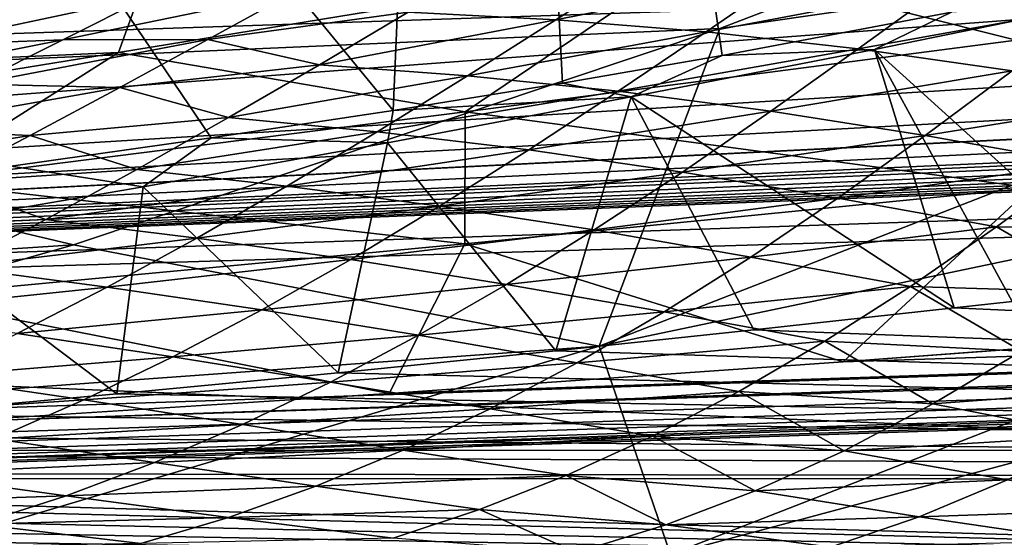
# Model space of a CAD drawing. Header units: metres. Extents: x -24 to 127, y -24 to 24.
# Tile 42 of 151: x 6.738 to 8.19, y -22.397 to -21.634. Entities that reach past the tile are written whole.
import ezdxf

# ---------------------------------------------------------------- set-up
doc = ezdxf.new("R2010")
doc.units = ezdxf.units.M
doc.layers.add('solid_12_381_051_XXX', color=7, linetype='CONTINUOUS')

msp = doc.modelspace()

# ---------------------------------------------------------------- linework, layer by layer
at = {"layer": 'solid_12_381_051_XXX'}
for points in [[(7.288805, -21.767714, 115.500305), (7.402788, -19.116707, 115.500305), (5.606357, -19.717772, 115.500305)], [(7.288805, -21.767714, 115.500305), (7.538472, -21.727501, 115.500305), (7.402788, -19.116707, 115.500305)], [(7.773795, -21.686855, 115.500305), (8.111662, -21.622686, 115.500305), (7.402788, -19.116707, 115.500305)], [(7.538472, -21.727501, 115.500305), (7.773795, -21.686855, 115.500305), (7.402788, -19.116707, 115.500305)], [(7.020652, -21.808189, 115.500305), (7.288805, -21.767714, 115.500305), (5.606357, -19.717772, 115.500305)], [(6.725582, -21.85014, 115.500305), (7.020652, -21.808189, 115.500305), (5.606357, -19.717772, 115.500305)], [(59.841751, -19.867161, 145.14682), (1.109345, -22.166018, 145.039566), (59.851875, -20.189493, 145.038406)], [(55.963516, -19.998268, 145.153839), (1.109345, -22.166018, 145.039566), (59.841751, -19.867161, 145.14682)], [(55.963516, -19.998268, 145.153839), (52.034367, -20.130415, 145.153961), (1.109345, -22.166018, 145.039566)], [(52.034367, -20.130415, 145.153961), (48.109379, -20.262423, 145.154083), (1.109345, -22.166018, 145.039566)], [(59.851875, -20.189493, 145.038406), (1.109345, -22.166018, 145.039566), (59.859264, -20.418592, 144.783661)], [(48.109379, -20.262423, 145.154083), (44.188541, -20.394289, 145.154205), (1.109345, -22.166018, 145.039566)], [(44.188541, -20.394289, 145.154205), (40.271862, -20.526018, 145.154312), (1.109345, -22.166018, 145.039566)], [(59.859264, -20.418592, 144.783661), (1.109345, -22.166018, 145.039566), (1.117308, -22.394527, 144.784851)], [(59.859264, -20.418592, 144.783661), (1.117308, -22.394527, 144.784851), (1.120382, -22.47504, 144.451126)], [(59.859264, -20.418592, 144.783661), (1.120382, -22.47504, 144.451126), (59.861588, -20.49943, 144.450089)], [(6.613466, -22.227875, 142.425186), (59.859268, -20.418762, 142.388962), (59.861588, -20.49943, 142.722702)], [(6.613466, -22.227875, 142.425186), (7.283093, -22.185158, 142.384247), (59.859268, -20.418762, 142.388962)], [(7.283093, -22.185158, 142.384247), (7.952052, -22.138771, 142.343018), (59.859268, -20.418762, 142.388962)], [(7.952052, -22.138771, 142.343018), (8.619524, -22.088577, 142.301987), (59.859268, -20.418762, 142.388962)], [(1.120382, -22.47504, 144.451126), (1.8965, -22.448938, 142.68895), (59.861588, -20.49943, 142.722702)], [(59.861588, -20.49943, 144.450089), (1.120382, -22.47504, 144.451126), (59.861588, -20.49943, 142.722702)], [(1.8965, -22.448938, 142.68895), (2.574058, -22.423161, 142.649353), (59.861588, -20.49943, 142.722702)], [(2.574058, -22.423161, 142.649353), (3.250641, -22.396427, 142.615494), (59.861588, -20.49943, 142.722702)], [(3.250641, -22.396427, 142.615494), (3.925891, -22.367735, 142.580002), (59.861588, -20.49943, 142.722702)], [(3.925891, -22.367735, 142.580002), (4.599798, -22.336807, 142.543045), (59.861588, -20.49943, 142.722702)], [(4.599798, -22.336807, 142.543045), (5.272353, -22.303373, 142.504776), (59.861588, -20.49943, 142.722702)], [(5.272353, -22.303373, 142.504776), (5.943547, -22.267155, 142.465408), (59.861588, -20.49943, 142.722702)], [(5.943547, -22.267155, 142.465408), (6.613466, -22.227875, 142.425186), (59.861588, -20.49943, 142.722702)], [(9.394648, -20.516787, 145.265808), (5.001327, -21.712252, 145.155365), (8.912516, -21.580709, 145.155258)], [(5.522888, -20.650442, 145.257324), (5.001327, -21.712252, 145.155365), (9.394648, -20.516787, 145.265808)], [(40.271862, -20.526018, 145.154312), (36.359341, -20.657604, 145.154434), (1.109345, -22.166018, 145.039566)], [(36.359341, -20.657604, 145.154434), (32.450977, -20.789053, 145.154556), (1.109345, -22.166018, 145.039566)], [(32.450977, -20.789053, 145.154556), (30.352413, -20.859632, 145.154617), (1.109345, -22.166018, 145.039566)], [(30.352413, -20.859632, 145.154617), (28.53182, -20.920864, 145.154663), (1.109345, -22.166018, 145.039566)], [(28.53182, -20.920864, 145.154663), (24.599512, -21.053118, 145.154785), (1.109345, -22.166018, 145.039566)], [(24.599512, -21.053118, 145.154785), (20.671427, -21.185228, 145.154907), (1.109345, -22.166018, 145.039566)], [(7.692328, -21.143669), (5.827826, -21.732061), (8.709864, -21.286419)], [(5.904876, -21.711344, 102.617699), (5.827826, -21.732061), (7.692328, -21.143669)], [(6.063546, -21.667566, 102.485863), (5.904876, -21.711344, 102.617699), (7.692328, -21.143669)], [(6.238201, -21.617929, 102.339073), (6.063546, -21.667566, 102.485863), (7.692328, -21.143669)], [(20.671427, -21.185228, 145.154907), (16.747566, -21.317198, 145.155014), (1.109345, -22.166018, 145.039566)], [(5.827826, -21.732061), (7.7701, -21.647043), (8.709864, -21.286419)], [(9.392717, -21.413239, -0.07612), (8.709864, -21.286419), (7.7701, -21.647043)], [(16.747566, -21.317198, 145.155014), (12.827929, -21.449024, 145.155136), (1.109345, -22.166018, 145.039566)], [(7.729041, -21.543633, 141.10553), (8.573923, -21.403667, 141.16217), (8.206804, -21.66412, 141.553833)], [(7.592345, -22.115746, -0.07612), (9.392717, -21.413239, -0.07612), (7.7701, -21.647043)], [(9.523148, -21.71059, -0.293171), (9.392717, -21.413239, -0.07612), (7.592345, -22.115746, -0.07612)], [(-10.794077, -21.435608, -4), (10.799569, -21.432852, -4), (8.949168, -22.26848, -4)], [(-10.794077, -21.435608, -4), (8.949168, -22.26848, -4), (-8.933308, -22.274727, -4)], [(12.827929, -21.449024, 145.155136), (8.912516, -21.580709, 145.155258), (1.109345, -22.166018, 145.039566)], [(6.115784, -21.716347, 140.484711), (6.931497, -21.550285, 140.568512), (6.88378, -21.682331, 141.050568)], [(6.236341, -21.633913, 139.973083), (6.931497, -21.550285, 140.568512), (6.115784, -21.716347, 140.484711)], [(6.88378, -21.682331, 141.050568), (7.729041, -21.543633, 141.10553), (7.39479, -21.769831, 141.533844)], [(6.931497, -21.550285, 140.568512), (7.729041, -21.543633, 141.10553), (6.88378, -21.682331, 141.050568)], [(7.729041, -21.543633, 141.10553), (8.206804, -21.66412, 141.553833), (7.39479, -21.769831, 141.533844)], [(7.310857, -21.622902, 105.363159), (7.655854, -21.552238, 105.4151), (7.528444, -21.634094, 105.602348)], [(7.528444, -21.634094, 105.602348), (7.655854, -21.552238, 105.4151), (7.876491, -21.564972, 105.651016)], [(7.528444, -21.634094, 105.602348), (7.876491, -21.564972, 105.651016), (7.749952, -21.651892, 105.836868)], [(7.749952, -21.651892, 105.836868), (7.876491, -21.564972, 105.651016), (8.099907, -21.585361, 105.883934)], [(8.912516, -21.580709, 145.155258), (5.001327, -21.712252, 145.155365), (1.109345, -22.166018, 145.039566)], [(6.801687, -21.663801, 104.996948), (7.142294, -21.593571, 105.053177), (7.015622, -21.66316, 105.239044)], [(6.801687, -21.663801, 104.996948), (6.929343, -21.59943, 104.809662), (7.142294, -21.593571, 105.053177)], [(7.015622, -21.66316, 105.239044), (7.142294, -21.593571, 105.053177), (7.310857, -21.622902, 105.363159)], [(7.749952, -21.651892, 105.836868), (8.099907, -21.585361, 105.883934), (7.974155, -21.677053, 106.06842)], [(7.974155, -21.677053, 106.06842), (8.099907, -21.585361, 105.883934), (8.326091, -21.613363, 106.113655)], [(6.590011, -21.671526, 104.752846), (6.929343, -21.59943, 104.809662), (6.801687, -21.663801, 104.996948)], [(6.590011, -21.671526, 104.752846), (6.718683, -21.612379, 104.56411), (6.929343, -21.59943, 104.809662)], [(7.997988, -21.677774, 115.475311), (8.344074, -21.607254, 115.477081), (8.111662, -21.622686, 115.500305)], [(8.385061, -22.028481, 115.270531), (8.344074, -21.607254, 115.477081), (7.997988, -21.677774, 115.475311)], [(7.015622, -21.66316, 105.239044), (7.310857, -21.622902, 105.363159), (7.17995, -21.700394, 105.55497)], [(7.17995, -21.700394, 105.55497), (7.310857, -21.622902, 105.363159), (7.528444, -21.634094, 105.602348)], [(7.997988, -21.677774, 115.475311), (8.111662, -21.622686, 115.500305), (7.773795, -21.686855, 115.500305)], [(7.974155, -21.677053, 106.06842), (8.326091, -21.613363, 106.113655), (8.201056, -21.709431, 106.296738)], [(7.17995, -21.700394, 105.55497), (7.528444, -21.634094, 105.602348), (7.398122, -21.716793, 105.793121)], [(7.398122, -21.716793, 105.793121), (7.528444, -21.634094, 105.602348), (7.749952, -21.651892, 105.836868)], [(5.827826, -21.732061), (6.817769, -21.965998), (7.7701, -21.647043)], [(7.592345, -22.115746, -0.07612), (7.7701, -21.647043), (6.817769, -21.965998)], [(7.398122, -21.716793, 105.793121), (7.749952, -21.651892, 105.836868), (7.620256, -21.739458, 106.026466)], [(7.620256, -21.739458, 106.026466), (7.749952, -21.651892, 105.836868), (7.974155, -21.677053, 106.06842)], [(6.459033, -21.731592, 104.944702), (6.801687, -21.663801, 104.996948), (6.671302, -21.729221, 105.187897)], [(6.459033, -21.731592, 104.944702), (6.590011, -21.671526, 104.752846), (6.801687, -21.663801, 104.996948)], [(6.671302, -21.729221, 105.187897), (7.015622, -21.66316, 105.239044), (6.885876, -21.733849, 105.428963)], [(6.671302, -21.729221, 105.187897), (6.801687, -21.663801, 104.996948), (7.015622, -21.66316, 105.239044)], [(6.885876, -21.733849, 105.428963), (7.015622, -21.66316, 105.239044), (7.17995, -21.700394, 105.55497)], [(7.39479, -21.769831, 141.533844), (8.206804, -21.66412, 141.553833), (8.229094, -21.882061, 141.950592)], [(7.620256, -21.739458, 106.026466), (7.974155, -21.677053, 106.06842), (7.845222, -21.768953, 106.256523)], [(7.639717, -21.747885, 115.468269), (7.997988, -21.677774, 115.475311), (7.773795, -21.686855, 115.500305)], [(8.11586, -22.059225, 115.259605), (7.997988, -21.677774, 115.475311), (7.639717, -21.747885, 115.468269)], [(7.845222, -21.768953, 106.256523), (7.974155, -21.677053, 106.06842), (8.201056, -21.709431, 106.296738)], [(8.201226, -22.049633, 115.263199), (8.385061, -22.028481, 115.270531), (7.997988, -21.677774, 115.475311)], [(8.11586, -22.059225, 115.259605), (8.201226, -22.049633, 115.263199), (7.997988, -21.677774, 115.475311)], [(6.039366, -21.819605, 140.996185), (6.88378, -21.682331, 141.050568), (6.583505, -21.87286, 141.514313)], [(6.115784, -21.716347, 140.484711), (6.88378, -21.682331, 141.050568), (6.039366, -21.819605, 140.996185)], [(6.88378, -21.682331, 141.050568), (7.39479, -21.769831, 141.533844), (6.583505, -21.87286, 141.514313)], [(7.639717, -21.747885, 115.468269), (7.773795, -21.686855, 115.500305), (7.538472, -21.727501, 115.500305)], [(6.885876, -21.733849, 105.428963), (7.17995, -21.700394, 105.55497), (7.045858, -21.778511, 105.750862)], [(7.045858, -21.778511, 105.750862), (7.17995, -21.700394, 105.55497), (7.398122, -21.716793, 105.793121)], [(9.523148, -21.71059, -0.293171), (7.592345, -22.115746, -0.07612), (7.697775, -22.422853, -0.293171)], [(9.523148, -21.71059, -0.293171), (7.697775, -22.422853, -0.293171), (9.610233, -21.909126, -0.618042)], [(7.845222, -21.768953, 106.256523), (8.201056, -21.709431, 106.296738), (8.073073, -21.804955, 106.482956)], [(8.073073, -21.804955, 106.482956), (8.201056, -21.709431, 106.296738), (8.432262, -21.747463, 106.51918)], [(7.045858, -21.778511, 105.750862), (7.398122, -21.716793, 105.793121), (7.265177, -21.799376, 105.98703)], [(7.265177, -21.799376, 105.98703), (7.398122, -21.716793, 105.793121), (7.620256, -21.739458, 106.026466)], [(5.827826, -21.732061), (3.91418, -22.156349), (6.817769, -21.965998)], [(6.537877, -21.795437, 105.382965), (6.671302, -21.729221, 105.187897), (6.885876, -21.733849, 105.428963)], [(6.537877, -21.795437, 105.382965), (6.885876, -21.733849, 105.428963), (6.753718, -21.804752, 105.621994)], [(6.753718, -21.804752, 105.621994), (6.885876, -21.733849, 105.428963), (7.045858, -21.778511, 105.750862)], [(7.265177, -21.799376, 105.98703), (7.620256, -21.739458, 106.026466), (7.488596, -21.825954, 106.218102)], [(7.639717, -21.747885, 115.468269), (7.538472, -21.727501, 115.500305), (7.288805, -21.767714, 115.500305)], [(7.488596, -21.825954, 106.218102), (7.620256, -21.739458, 106.026466), (7.845222, -21.768953, 106.256523)], [(7.280642, -21.815535, 115.456024), (7.639717, -21.747885, 115.468269), (7.288805, -21.767714, 115.500305)], [(7.528381, -22.122255, 115.231728), (7.639717, -21.747885, 115.468269), (7.280642, -21.815535, 115.456024)], [(7.528381, -22.122255, 115.231728), (7.8206, -22.091446, 115.246307), (7.639717, -21.747885, 115.468269)], [(7.8206, -22.091446, 115.246307), (8.11586, -22.059225, 115.259605), (7.639717, -21.747885, 115.468269)], [(8.073073, -21.804955, 106.482956), (8.432262, -21.747463, 106.51918), (8.305329, -21.845877, 106.703239)], [(7.280642, -21.815535, 115.456024), (7.288805, -21.767714, 115.500305), (7.020652, -21.808189, 115.500305)], [(7.488596, -21.825954, 106.218102), (7.845222, -21.768953, 106.256523), (7.714984, -21.858677, 106.445572)], [(7.714984, -21.858677, 106.445572), (7.845222, -21.768953, 106.256523), (8.073073, -21.804955, 106.482956)], [(6.583505, -21.87286, 141.514313), (7.39479, -21.769831, 141.533844), (7.394577, -21.964525, 141.965668)], [(6.753718, -21.804752, 105.621994), (7.045858, -21.778511, 105.750862), (6.911059, -21.855095, 105.947235)], [(6.911059, -21.855095, 105.947235), (7.045858, -21.778511, 105.750862), (7.265177, -21.799376, 105.98703)], [(7.39479, -21.769831, 141.533844), (8.229094, -21.882061, 141.950592), (7.394577, -21.964525, 141.965668)], [(6.403875, -21.86075, 105.578568), (6.537877, -21.795437, 105.382965), (6.753718, -21.804752, 105.621994)], [(6.403875, -21.86075, 105.578568), (6.753718, -21.804752, 105.621994), (6.621445, -21.874077, 105.814789)], [(6.621445, -21.874077, 105.814789), (6.753718, -21.804752, 105.621994), (6.911059, -21.855095, 105.947235)], [(6.920301, -21.880556, 115.439079), (7.020652, -21.808189, 115.500305), (6.725582, -21.85014, 115.500305)], [(6.911059, -21.855095, 105.947235), (7.265177, -21.799376, 105.98703), (7.132029, -21.879526, 106.180588)], [(6.920301, -21.880556, 115.439079), (7.280642, -21.815535, 115.456024), (7.020652, -21.808189, 115.500305)], [(7.132029, -21.879526, 106.180588), (7.265177, -21.799376, 105.98703), (7.488596, -21.825954, 106.218102)], [(7.714984, -21.858677, 106.445572), (8.073073, -21.804955, 106.482956), (7.944353, -21.897118, 106.669159)], [(7.944353, -21.897118, 106.669159), (8.073073, -21.804955, 106.482956), (8.305329, -21.845877, 106.703239)], [(7.207724, -22.154615, 115.214317), (7.280642, -21.815535, 115.456024), (6.920301, -21.880556, 115.439079)], [(7.132029, -21.879526, 106.180588), (7.488596, -21.825954, 106.218102), (7.357072, -21.909119, 106.408775)], [(7.207724, -22.154615, 115.214317), (7.528381, -22.122255, 115.231728), (7.280642, -21.815535, 115.456024)], [(7.357072, -21.909119, 106.408775), (7.488596, -21.825954, 106.218102), (7.714984, -21.858677, 106.445572)], [(6.558884, -21.942703, 115.417892), (6.920301, -21.880556, 115.439079), (6.725582, -21.85014, 115.500305)], [(6.621445, -21.874077, 105.814789), (6.911059, -21.855095, 105.947235), (6.776858, -21.928783, 106.142265)], [(6.776858, -21.928783, 106.142265), (6.911059, -21.855095, 105.947235), (7.132029, -21.879526, 106.180588)], [(7.944353, -21.897118, 106.669159), (8.305329, -21.845877, 106.703239), (8.178073, -21.939728, 106.886551)], [(8.178073, -21.939728, 106.886551), (8.305329, -21.845877, 106.703239), (8.475513, -21.941927, 107.012512)], [(7.357072, -21.909119, 106.408775), (7.714984, -21.858677, 106.445572), (7.585114, -21.944141, 106.633224)], [(7.585114, -21.944141, 106.633224), (7.714984, -21.858677, 106.445572), (7.944353, -21.897118, 106.669159)], [(6.489847, -21.940945, 106.006271), (6.621445, -21.874077, 105.814789), (6.776858, -21.928783, 106.142265)], [(6.881626, -22.185942, 115.195236), (6.920301, -21.880556, 115.439079), (6.558884, -21.942703, 115.417892)], [(6.583505, -21.87286, 141.514313), (7.394577, -21.964525, 141.965668), (6.561637, -22.042599, 141.98056)], [(6.776858, -21.928783, 106.142265), (7.132029, -21.879526, 106.180588), (6.999561, -21.956049, 106.372589)], [(6.881626, -22.185942, 115.195236), (7.207724, -22.154615, 115.214317), (6.920301, -21.880556, 115.439079)], [(6.999561, -21.956049, 106.372589), (7.132029, -21.879526, 106.180588), (7.357072, -21.909119, 106.408775)], [(7.394577, -21.964525, 141.965668), (8.229094, -21.882061, 141.950592), (7.952052, -22.138771, 142.343018)], [(8.229094, -21.882061, 141.950592), (8.619524, -22.088577, 142.301987), (7.952052, -22.138771, 142.343018)], [(7.585114, -21.944141, 106.633224), (7.944353, -21.897118, 106.669159), (7.816141, -21.984064, 106.853668)], [(7.816141, -21.984064, 106.853668), (7.944353, -21.897118, 106.669159), (8.178073, -21.939728, 106.886551)], [(6.999561, -21.956049, 106.372589), (7.357072, -21.909119, 106.408775), (7.226222, -21.987898, 106.597824)], [(7.226222, -21.987898, 106.597824), (7.357072, -21.909119, 106.408775), (7.585114, -21.944141, 106.633224)], [(7.697775, -22.422853, -0.293171), (7.768168, -22.627901, -0.618042), (9.610233, -21.909126, -0.618042)], [(9.610233, -21.909126, -0.618042), (7.768168, -22.627901, -0.618042), (8.862804, -22.303602, -1)], [(6.489847, -21.940945, 106.006271), (6.776858, -21.928783, 106.142265), (6.643054, -21.999136, 106.336311)], [(6.643054, -21.999136, 106.336311), (6.776858, -21.928783, 106.142265), (6.999561, -21.956049, 106.372589)], [(6.548107, -22.2162, 115.1745), (6.881626, -22.185942, 115.195236), (6.558884, -21.942703, 115.417892)], [(7.816141, -21.984064, 106.853668), (8.178073, -21.939728, 106.886551), (8.05139, -22.027386, 107.068008)], [(8.05139, -22.027386, 107.068008), (8.178073, -21.939728, 106.886551), (8.34498, -22.036428, 107.198967)], [(8.178073, -21.939728, 106.886551), (8.475513, -21.941927, 107.012512), (8.34498, -22.036428, 107.198967)], [(6.643054, -21.999136, 106.336311), (6.999561, -21.956049, 106.372589), (6.86726, -22.028637, 106.563873)], [(6.86726, -22.028637, 106.563873), (6.999561, -21.956049, 106.372589), (7.226222, -21.987898, 106.597824)], [(7.226222, -21.987898, 106.597824), (7.585114, -21.944141, 106.633224), (7.45582, -22.02445, 106.819313)], [(7.45582, -22.02445, 106.819313), (7.585114, -21.944141, 106.633224), (7.816141, -21.984064, 106.853668)], [(3.91418, -22.156349), (5.857381, -22.241613), (6.817769, -21.965998)], [(7.592345, -22.115746, -0.07612), (6.817769, -21.965998), (5.857381, -22.241613)], [(6.561637, -22.042599, 141.98056), (7.394577, -21.964525, 141.965668), (7.283093, -22.185158, 142.384247)], [(7.394577, -21.964525, 141.965668), (7.952052, -22.138771, 142.343018), (7.283093, -22.185158, 142.384247)], [(7.45582, -22.02445, 106.819313), (7.816141, -21.984064, 106.853668), (7.688337, -22.065077, 107.036789)], [(7.688337, -22.065077, 107.036789), (7.816141, -21.984064, 106.853668), (8.05139, -22.027386, 107.068008)], [(6.508961, -22.066004, 106.530457), (6.643054, -21.999136, 106.336311), (6.86726, -22.028637, 106.563873)], [(6.86726, -22.028637, 106.563873), (7.226222, -21.987898, 106.597824), (7.095325, -22.062084, 106.786407)], [(7.095325, -22.062084, 106.786407), (7.226222, -21.987898, 106.597824), (7.45582, -22.02445, 106.819313)], [(6.508961, -22.066004, 106.530457), (6.86726, -22.028637, 106.563873), (6.734655, -22.097006, 106.755219)], [(6.734655, -22.097006, 106.755219), (6.86726, -22.028637, 106.563873), (7.095325, -22.062084, 106.786407)], [(7.095325, -22.062084, 106.786407), (7.45582, -22.02445, 106.819313), (7.326304, -22.099438, 107.005119)], [(7.326304, -22.099438, 107.005119), (7.45582, -22.02445, 106.819313), (7.688337, -22.065077, 107.036789)], [(7.688337, -22.065077, 107.036789), (8.05139, -22.027386, 107.068008), (7.924911, -22.108299, 107.248314)], [(7.924911, -22.108299, 107.248314), (8.05139, -22.027386, 107.068008), (8.214842, -22.122795, 107.383797)], [(8.05139, -22.027386, 107.068008), (8.34498, -22.036428, 107.198967), (8.214842, -22.122795, 107.383797)], [(6.561637, -22.042599, 141.98056), (7.283093, -22.185158, 142.384247), (6.613466, -22.227875, 142.425186)], [(13.647905, -22.31299, 115.09594), (8.11586, -22.059225, 115.259605), (7.8206, -22.091446, 115.246307)], [(13.647905, -22.31299, 115.09594), (8.201226, -22.049633, 115.263199), (8.11586, -22.059225, 115.259605)], [(6.734655, -22.097006, 106.755219), (7.095325, -22.062084, 106.786407), (6.964143, -22.131237, 106.974968)], [(6.964143, -22.131237, 106.974968), (7.095325, -22.062084, 106.786407), (7.326304, -22.099438, 107.005119)], [(7.326304, -22.099438, 107.005119), (7.688337, -22.065077, 107.036789), (7.56019, -22.139957, 107.219757)], [(7.56019, -22.139957, 107.219757), (7.688337, -22.065077, 107.036789), (7.924911, -22.108299, 107.248314)], [(6.602009, -22.160524, 106.946335), (6.734655, -22.097006, 106.755219), (6.964143, -22.131237, 106.974968)], [(6.964143, -22.131237, 106.974968), (7.326304, -22.099438, 107.005119), (7.196535, -22.168514, 107.190826)], [(7.196535, -22.168514, 107.190826), (7.326304, -22.099438, 107.005119), (7.56019, -22.139957, 107.219757)], [(13.647905, -22.31299, 115.09594), (7.8206, -22.091446, 115.246307), (7.528381, -22.122255, 115.231728)], [(5.740109, -22.667179, -0.07612), (7.592345, -22.115746, -0.07612), (5.857381, -22.241613)], [(7.697775, -22.422853, -0.293171), (7.592345, -22.115746, -0.07612), (5.740109, -22.667179, -0.07612)], [(7.56019, -22.139957, 107.219757), (7.924911, -22.108299, 107.248314), (7.798021, -22.18219, 107.42852)], [(7.798021, -22.18219, 107.42852), (7.924911, -22.108299, 107.248314), (8.084278, -22.200788, 107.568382)], [(7.924911, -22.108299, 107.248314), (8.214842, -22.122795, 107.383797), (8.084278, -22.200788, 107.568382)], [(6.602009, -22.160524, 106.946335), (6.964143, -22.131237, 106.974968), (6.832912, -22.194742, 107.163269)], [(6.832912, -22.194742, 107.163269), (6.964143, -22.131237, 106.974968), (7.196535, -22.168514, 107.190826)], [(13.647905, -22.31299, 115.09594), (7.528381, -22.122255, 115.231728), (7.207724, -22.154615, 115.214317)], [(8.084278, -22.200788, 107.568382), (8.214842, -22.122795, 107.383797), (8.453722, -22.172993, 107.591148)], [(7.196535, -22.168514, 107.190826), (7.56019, -22.139957, 107.219757), (7.431812, -22.208017, 107.402557)], [(7.431812, -22.208017, 107.402557), (7.56019, -22.139957, 107.219757), (7.798021, -22.18219, 107.42852)], [(6.469379, -22.218826, 107.137222), (6.602009, -22.160524, 106.946335), (6.832912, -22.194742, 107.163269)], [(13.647905, -22.31299, 115.09594), (7.207724, -22.154615, 115.214317), (6.881626, -22.185942, 115.195236)], [(6.832912, -22.194742, 107.163269), (7.196535, -22.168514, 107.190826), (7.06669, -22.23114, 107.376282)], [(7.06669, -22.23114, 107.376282), (7.196535, -22.168514, 107.190826), (7.431812, -22.208017, 107.402557)], [(8.084278, -22.200788, 107.568382), (8.453722, -22.172993, 107.591148), (8.324159, -22.247972, 107.773132)], [(13.647905, -22.31299, 115.09594), (6.881626, -22.185942, 115.195236), (6.548107, -22.2162, 115.1745)], [(7.431812, -22.208017, 107.402557), (7.798021, -22.18219, 107.42852), (7.670905, -22.248346, 107.608536)], [(7.670905, -22.248346, 107.608536), (7.798021, -22.18219, 107.42852), (7.953378, -22.269667, 107.752831)], [(7.798021, -22.18219, 107.42852), (8.084278, -22.200788, 107.568382), (7.953378, -22.269667, 107.752831)], [(6.469379, -22.218826, 107.137222), (6.832912, -22.194742, 107.163269), (6.701655, -22.252295, 107.351387)], [(6.701655, -22.252295, 107.351387), (6.832912, -22.194742, 107.163269), (7.06669, -22.23114, 107.376282)], [(7.953378, -22.269667, 107.752831), (8.084278, -22.200788, 107.568382), (8.324159, -22.247972, 107.773132)], [(13.647905, -22.31299, 115.09594), (6.548107, -22.2162, 115.1745), (6.191909, -22.246538, 115.151146)], [(7.06669, -22.23114, 107.376282), (7.431812, -22.208017, 107.402557), (7.303321, -22.268837, 107.585159)], [(7.303321, -22.268837, 107.585159), (7.431812, -22.208017, 107.402557), (7.670905, -22.248346, 107.608536)], [(6.701655, -22.252295, 107.351387), (7.06669, -22.23114, 107.376282), (6.936773, -22.287075, 107.561615)], [(6.936773, -22.287075, 107.561615), (7.06669, -22.23114, 107.376282), (7.303321, -22.268837, 107.585159)], [(13.647905, -22.31299, 115.09594), (6.191909, -22.246538, 115.151146), (5.840694, -22.274395, 115.127113)], [(7.953378, -22.269667, 107.752831), (8.324159, -22.247972, 107.773132), (8.19425, -22.312819, 107.955017)], [(6.570369, -22.303623, 107.539413), (6.701655, -22.252295, 107.351387), (6.936773, -22.287075, 107.561615)], [(7.303321, -22.268837, 107.585159), (7.670905, -22.248346, 107.608536), (7.543626, -22.306494, 107.788429)], [(7.543626, -22.306494, 107.788429), (7.670905, -22.248346, 107.608536), (7.82225, -22.32909, 107.937172)], [(7.670905, -22.248346, 107.608536), (7.953378, -22.269667, 107.752831), (7.82225, -22.32909, 107.937172)], [(-8.933308, -22.274727, -4), (8.949168, -22.26848, -4), (7.031469, -22.946747, -4)], [(-8.933308, -22.274727, -4), (7.031469, -22.946747, -4), (-7.005678, -22.954544, -4)], [(13.647905, -22.31299, 115.09594), (5.840694, -22.274395, 115.127113), (5.459635, -22.302244, 115.100159)], [(6.936773, -22.287075, 107.561615), (7.303321, -22.268837, 107.585159), (7.174705, -22.32225, 107.767708)], [(7.031469, -22.946747, -4), (8.949168, -22.26848, -4), (8.862804, -22.303602, -1)], [(7.174705, -22.32225, 107.767708), (7.303321, -22.268837, 107.585159), (7.543626, -22.306494, 107.788429)], [(7.82225, -22.32909, 107.937172), (7.953378, -22.269667, 107.752831), (8.19425, -22.312819, 107.955017)], [(6.570369, -22.303623, 107.539413), (6.936773, -22.287075, 107.561615), (6.806773, -22.336113, 107.746941)], [(6.806773, -22.336113, 107.746941), (6.936773, -22.287075, 107.561615), (7.174705, -22.32225, 107.767708)], [(13.647905, -22.31299, 115.09594), (5.459635, -22.302244, 115.100159), (5.342017, -22.310402, 115.091629)], [(6.439062, -22.348625, 107.727432), (6.570369, -22.303623, 107.539413), (6.806773, -22.336113, 107.746941)], [(7.768168, -22.627901, -0.618042), (6.943242, -22.973711, -1), (8.862804, -22.303602, -1)], [(7.031469, -22.946747, -4), (8.862804, -22.303602, -1), (6.943242, -22.973711, -1)], [(10.726317, -22.466816, 114.824646), (5.198133, -22.320166, 115.080994), (4.943478, -22.336796, 115.061737)], [(10.726317, -22.466816, 114.824646), (5.342017, -22.310402, 115.091629), (5.198133, -22.320166, 115.080994)], [(13.647905, -22.31299, 115.09594), (5.342017, -22.310402, 115.091629), (10.726317, -22.466816, 114.824646)], [(7.174705, -22.32225, 107.767708), (7.543626, -22.306494, 107.788429), (7.416169, -22.356544, 107.968369)], [(7.416169, -22.356544, 107.968369), (7.543626, -22.306494, 107.788429), (7.690873, -22.379057, 108.121643)], [(7.543626, -22.306494, 107.788429), (7.82225, -22.32909, 107.937172), (7.690873, -22.379057, 108.121643)], [(7.82225, -22.32909, 107.937172), (8.19425, -22.312819, 107.955017), (8.064054, -22.367407, 108.136932)], [(8.064054, -22.367407, 108.136932), (8.19425, -22.312819, 107.955017), (8.438106, -22.354525, 108.151741)], [(6.806773, -22.336113, 107.746941), (7.174705, -22.32225, 107.767708), (7.045953, -22.368134, 107.950348)], [(7.045953, -22.368134, 107.950348), (7.174705, -22.32225, 107.767708), (7.416169, -22.356544, 107.968369)], [(7.690873, -22.379057, 108.121643), (7.82225, -22.32909, 107.937172), (8.064054, -22.367407, 108.136932)], [(10.726317, -22.466816, 114.824646), (4.943478, -22.336796, 115.061737), (4.679531, -22.353237, 115.041115)], [(6.439062, -22.348625, 107.727432), (6.806773, -22.336113, 107.746941), (6.676701, -22.378235, 107.932343)], [(6.676701, -22.378235, 107.932343), (6.806773, -22.336113, 107.746941), (7.045953, -22.368134, 107.950348)], [(10.726317, -22.466816, 114.824646), (4.679531, -22.353237, 115.041115), (4.399948, -22.369789, 115.018532)], [(7.045953, -22.368134, 107.950348), (7.416169, -22.356544, 107.968369), (7.28852, -22.398481, 108.148506)], [(7.28852, -22.398481, 108.148506), (7.416169, -22.356544, 107.968369), (7.55923, -22.41964, 108.306435)], [(7.416169, -22.356544, 107.968369), (7.690873, -22.379057, 108.121643), (7.55923, -22.41964, 108.306435)], [(8.064054, -22.367407, 108.136932), (8.438106, -22.354525, 108.151741), (8.308688, -22.403196, 108.331436)], [(10.726317, -22.466816, 114.824646), (4.399948, -22.369789, 115.018532), (4.120162, -22.385408, 114.99527)], [(6.546573, -22.413527, 108.117867), (6.676701, -22.378235, 107.932343), (6.917076, -22.406561, 108.133163)], [(6.676701, -22.378235, 107.932343), (7.045953, -22.368134, 107.950348), (6.917076, -22.406561, 108.133163)], [(6.917076, -22.406561, 108.133163), (7.045953, -22.368134, 107.950348), (7.28852, -22.398481, 108.148506)], [(7.690873, -22.379057, 108.121643), (8.064054, -22.367407, 108.136932), (7.933543, -22.411846, 108.31913)], [(7.933543, -22.411846, 108.31913), (8.064054, -22.367407, 108.136932), (8.308688, -22.403196, 108.331436)], [(10.726317, -22.466816, 114.824646), (4.120162, -22.385408, 114.99527), (3.843836, -22.399883, 114.971687)], [(7.55923, -22.41964, 108.306435), (7.690873, -22.379057, 108.121643), (7.933543, -22.411846, 108.31913)]]:
    msp.add_3dface(points, dxfattribs=at)

doc.saveas('drawing.dxf')
